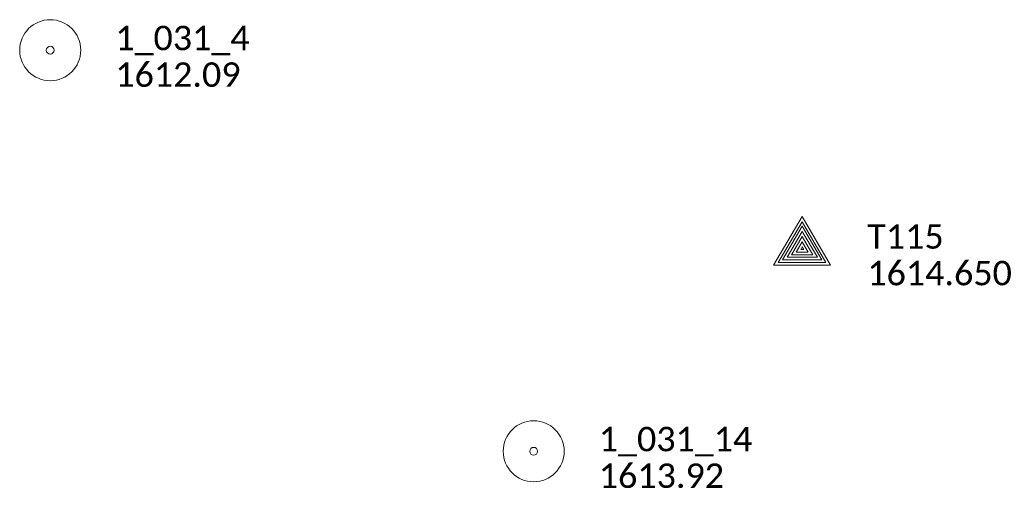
# Model space of a CAD drawing. Extents: x 386237 to 390135, y 96958 to 113752.
# Tile 32 of 112: x 386549 to 386791, y 100755 to 100870. Entities that reach past the tile are written whole.
import ezdxf

# ---------------------------------------------------------------- set-up
doc = ezdxf.new("R2010")
doc.units = 0
doc.header["$MEASUREMENT"] = 0
doc.layers.add('E_MAP_Control', color=131, linetype='Continuous', lineweight=18)
doc.layers.add('E_MAP_PassPoints', color=41, linetype='Continuous', lineweight=18)
doc.styles.add('CalibriLight', font='calibril.ttf')

# ---------------------------------------------------------------- blocks, each defined once
blk = doc.blocks.new('TP')
at = {"color": 0, "linetype": 'ByBlock', "lineweight": -2, "transparency": 16777216, "flags": 128}
for points in [[(6.92, -4.06), (0, 7.92), (-7.08, -4.06)], [(5.8, -3.42), (0, 6.63), (-5.95, -3.42)], [(4.83, -2.77), (0, 5.51), (-4.82, -2.77)], [(3.72, -2.13), (0, 4.23), (-3.71, -2.13)], [(2.61, -1.5), (0, 2.96), (-2.6, -1.5)], [(1.49, -0.86), (0, 1.69), (-1.48, -0.86)], [(0.38, -0.22), (0, 0.42), (-0.37, -0.22)]]:
    blk.add_lwpolyline(points, close=True, dxfattribs=at)
blk = doc.blocks.new('PP')
at = {"layer": 'E_MAP_PassPoints', "lineweight": 0}
for radius in [7.5, 0.96]:
    blk.add_circle((0, 0), radius, dxfattribs=at)

msp = doc.modelspace()

# ---------------------------------------------------------------- block references
at = {"layer": 'E_MAP_Control', "lineweight": 0}
msp.add_blockref('TP', (386740.91, 100813.89), dxfattribs=at)
msp.add_blockref('TP', (386740.91, 100813.89), dxfattribs=at)
at = {"layer": 'E_MAP_PassPoints', "lineweight": 0}
for p in [(386556.03, 100862.67), (386556.03, 100862.67), (386674.89, 100764.09), (386674.89, 100764.09)]:
    msp.add_blockref('PP', p, dxfattribs=at)

# ---------------------------------------------------------------- texts
at = {"layer": 'E_MAP_Control', "lineweight": 0, "style": 'CalibriLight'}
for s, p in [('T115', (386756.91, 100813.89)), ('T115', (386756.91, 100813.89)), ('1614.650', (386756.91, 100804.89)), ('1614.650', (386756.91, 100804.89))]:
    msp.add_text(s, height=6, dxfattribs=at).set_placement(p)
at = {"layer": 'E_MAP_PassPoints', "lineweight": 0, "style": 'CalibriLight'}
for s, p in [('1_031_4', (386572.03, 100862.67)), ('1_031_4', (386572.03, 100862.67)), ('1612.09', (386572.03, 100853.67)), ('1612.09', (386572.03, 100853.67)), ('1_031_14', (386690.89, 100764.09)), ('1_031_14', (386690.89, 100764.09)), ('1613.92', (386690.89, 100755.09)), ('1613.92', (386690.89, 100755.09))]:
    msp.add_text(s, height=6, dxfattribs=at).set_placement(p)

doc.saveas('drawing.dxf')
